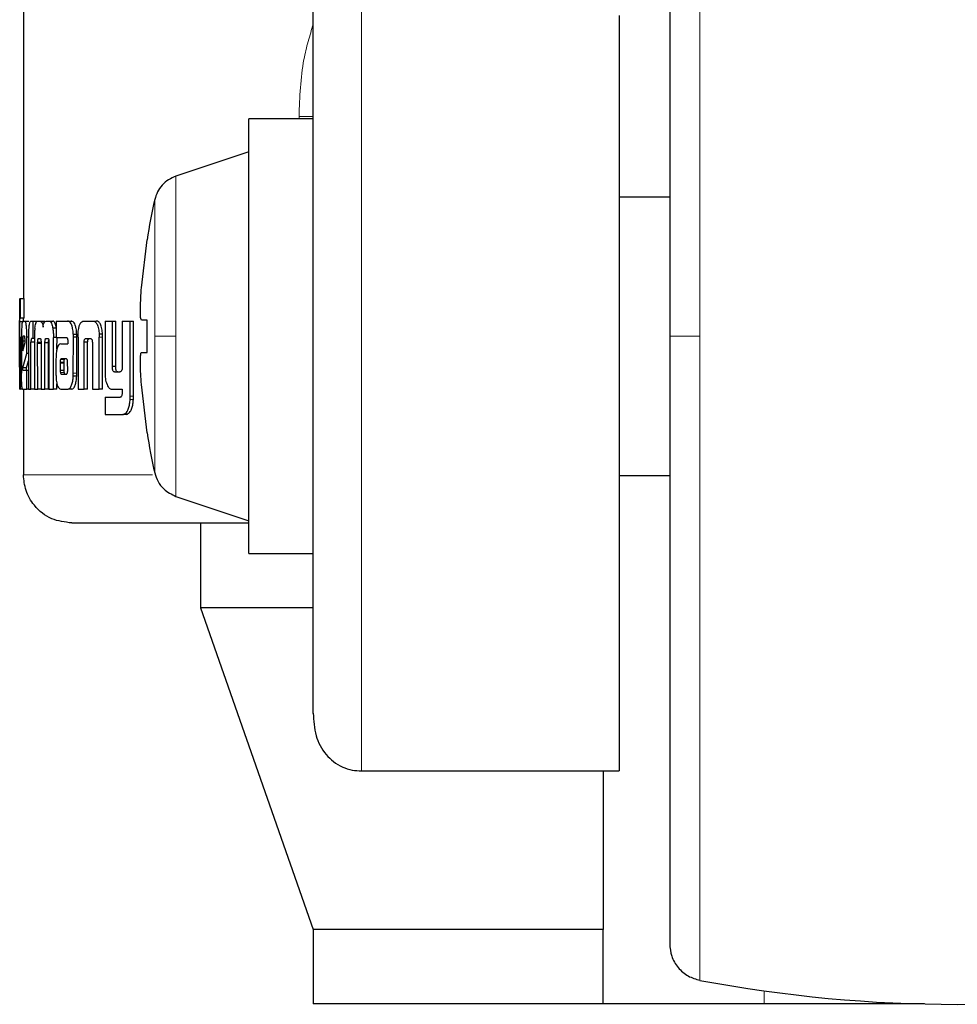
# Model space of a CAD drawing. Header units: millimetres. Extents: x 18 to 260, y 57 to 148.
# Tile 69 of 80: x 232.45 to 233.46, y 57.4 to 58.46. Entities that reach past the tile are written whole.
import ezdxf

# ---------------------------------------------------------------- set-up
doc = ezdxf.new("R2010")
doc.units = ezdxf.units.MM
doc.linetypes.add('PHANTOM', pattern=[12.7, 6.35, -1.27, 1.27, -1.27, 1.27, -1.27])

msp = doc.modelspace()

# ---------------------------------------------------------------- linework, layer by layer
at = {"color": 7, "linetype": 'Continuous', "lineweight": 25}
for p, q in [((232.45, 59.3585), (232.45, 58.1603)), ((233.092, 58.4654), (233.092, 57.6512)), ((232.7624, 58.3539), (232.693, 58.3539)), ((232.693, 58.1196), (232.693, 58.3539)), ((232.693, 58.3184), (232.6144, 58.2922)), ((233.1464, 58.2696), (233.092, 58.2696)), ((232.5772, 58.1717), (232.5834, 58.2237)), ((232.5834, 58.2237), (232.5832, 58.2237)), ((232.446, 58.16), (232.446, 58.063)), ((232.4461, 58.1603), (232.4461, 58.16)), ((232.4461, 58.1603), (232.447, 58.1603)), ((232.447, 58.1393), (232.447, 58.1603)), ((232.447, 58.1603), (232.451, 58.1603)), ((232.451, 58.1393), (232.451, 58.1603)), ((232.446, 58.0878), (232.446, 58.1352)), ((232.45, 58.1352), (232.446, 58.1352)), ((232.4461, 58.1393), (232.447, 58.1393)), ((232.451, 58.1393), (232.447, 58.1393)), ((232.4492, 58.136), (232.4518, 58.136)), ((232.4518, 58.136), (232.4558, 58.136)), ((232.456, 58.1359), (232.4558, 58.136)), ((232.4582, 58.136), (232.4602, 58.136)), ((232.4602, 58.136), (232.4602, 58.1174)), ((232.4602, 58.136), (232.4642, 58.136)), ((232.4652, 58.136), (232.468, 58.136)), ((232.468, 58.136), (232.472, 58.136)), ((232.4731, 58.1351), (232.472, 58.136)), ((232.4745, 58.136), (232.478, 58.136)), ((232.478, 58.136), (232.4818, 58.136)), ((232.4852, 58.136), (232.4852, 58.1183)), ((232.4852, 58.136), (232.4977, 58.136)), ((232.4977, 58.136), (232.5015, 58.136)), ((232.5026, 58.1357), (232.4988, 58.1357)), ((232.5151, 58.136), (232.5248, 58.136)), ((232.5248, 58.136), (232.5285, 58.136)), ((232.538, 58.136), (232.538, 58.0813)), ((232.538, 58.136), (232.5459, 58.136)), ((232.5459, 58.0871), (232.5459, 58.136)), ((232.5459, 58.136), (232.5495, 58.136)), ((232.5495, 58.0871), (232.5495, 58.136)), ((232.5565, 58.136), (232.5565, 58.0859)), ((232.5565, 58.136), (232.5651, 58.136)), ((232.5651, 58.0552), (232.5651, 58.136)), ((232.5651, 58.136), (232.5686, 58.136)), ((232.5686, 58.0552), (232.5686, 58.136)), ((232.5834, 58.137), (232.5772, 58.137)), ((232.5834, 58.1023), (232.5834, 58.137)), ((232.4852, 58.1283), (232.4817, 58.1283)), ((232.5038, 58.122), (232.5075, 58.122)), ((232.4465, 58.1188), (232.4465, 58.088)), ((232.4465, 58.1188), (232.4473, 58.1188)), ((232.4473, 58.0875), (232.4473, 58.1188)), ((232.448, 58.1186), (232.448, 58.0799)), ((232.4493, 58.1147), (232.4493, 58.1039)), ((232.4493, 58.1147), (232.4518, 58.1147)), ((232.4493, 58.1039), (232.4518, 58.1128)), ((232.4513, 58.1197), (232.4497, 58.1197)), ((232.4518, 58.1128), (232.4518, 58.1145)), ((232.4538, 58.1012), (232.4538, 58.1186)), ((232.4555, 58.1186), (232.4538, 58.1186)), ((232.4554, 58.1171), (232.4554, 58.0627)), ((232.4582, 58.0627), (232.4582, 58.1134)), ((232.462, 58.1134), (232.4582, 58.1134)), ((232.4602, 58.1174), (232.4589, 58.1174)), ((232.462, 58.1174), (232.4602, 58.1174)), ((232.462, 58.1184), (232.462, 58.0627)), ((232.4694, 58.113), (232.4654, 58.113)), ((232.4655, 58.0627), (232.4654, 58.1118)), ((232.4691, 58.1118), (232.4654, 58.1118)), ((232.4664, 58.1174), (232.4683, 58.1174)), ((232.4691, 58.1126), (232.4691, 58.0627)), ((232.4733, 58.0627), (232.4733, 58.1126)), ((232.4772, 58.1126), (232.4733, 58.1126)), ((232.4769, 58.117), (232.4739, 58.117)), ((232.4744, 58.1174), (232.4763, 58.1174)), ((232.4772, 58.0627), (232.4772, 58.1126)), ((232.4776, 58.1118), (232.4776, 58.0627)), ((232.4852, 58.1184), (232.4824, 58.1184)), ((232.4824, 58.0627), (232.4824, 58.1184)), ((232.4852, 58.1183), (232.4965, 58.1183)), ((232.4862, 58.1058), (232.4863, 58.1184)), ((232.4902, 58.1115), (232.4978, 58.1115)), ((232.4978, 58.1155), (232.4978, 58.1145)), ((232.4978, 58.1134), (232.4978, 58.1115)), ((232.5038, 58.0799), (232.5039, 58.1187)), ((232.5076, 58.1187), (232.5039, 58.1187)), ((232.5076, 58.0799), (232.5076, 58.1187)), ((232.5089, 58.1185), (232.5089, 58.0627)), ((232.5155, 58.0627), (232.5155, 58.1133)), ((232.5192, 58.1133), (232.5155, 58.1133)), ((232.5177, 58.1174), (232.5221, 58.1174)), ((232.5192, 58.0627), (232.5192, 58.1133)), ((232.5244, 58.1122), (232.5244, 58.0627)), ((232.5353, 58.1219), (232.5316, 58.1219)), ((232.5316, 58.1219), (232.5318, 58.1185)), ((232.5318, 58.0627), (232.5318, 58.1185)), ((232.5354, 58.0627), (232.5354, 58.1185)), ((232.693, 57.8854), (232.693, 58.1196)), ((232.4493, 58.0858), (232.4538, 58.1012)), ((232.4554, 58.1012), (232.4538, 58.1012)), ((232.5772, 58.1023), (232.5834, 58.1023)), ((232.5772, 58.1023), (232.5834, 58.1023)), ((232.4533, 58.0858), (232.4554, 58.0932)), ((232.4851, 58.0941), (232.4851, 58.0792)), ((232.4896, 58.0916), (232.4896, 58.0905)), ((232.4896, 58.0916), (232.4935, 58.0916)), ((232.4896, 58.0905), (232.4896, 58.083)), ((232.4907, 58.0953), (232.4905, 58.0951)), ((232.4905, 58.0951), (232.4943, 58.0951)), ((232.491, 58.0953), (232.4907, 58.0953)), ((232.4962, 58.0954), (232.491, 58.0953)), ((232.491, 58.0953), (232.4948, 58.0953)), ((232.4935, 58.0916), (232.4935, 58.0905)), ((232.4935, 58.0905), (232.4935, 58.083)), ((232.4945, 58.0953), (232.4943, 58.0951)), ((232.4965, 58.0953), (232.4948, 58.0953)), ((232.4978, 58.0831), (232.4977, 58.0912)), ((232.4461, 58.0836), (232.4463, 58.0836)), ((232.4533, 58.0858), (232.4493, 58.0858)), ((232.4496, 58.083), (232.4538, 58.083)), ((232.4538, 58.0627), (232.4538, 58.083)), ((232.4538, 58.083), (232.4554, 58.083)), ((232.4896, 58.083), (232.4935, 58.083)), ((232.5495, 58.0871), (232.5459, 58.0871)), ((232.5481, 58.0813), (232.554, 58.0813)), ((232.4908, 58.0789), (232.4946, 58.0789)), ((232.4911, 58.0787), (232.4963, 58.0788)), ((232.5075, 58.0765), (232.5038, 58.0765)), ((232.4461, 58.0627), (232.4461, 58.063)), ((232.4461, 58.0627), (232.4465, 58.0627)), ((232.4492, 58.0627), (232.4465, 58.0627)), ((232.4492, 58.0627), (232.4538, 58.0627)), ((232.45, 58.0627), (232.45, 57.9704)), ((232.4554, 58.0627), (232.4538, 58.0627)), ((232.4554, 58.0627), (232.4582, 58.0627)), ((232.462, 58.0627), (232.4582, 58.0627)), ((232.462, 58.0627), (232.4655, 58.0627)), ((232.4691, 58.0627), (232.4655, 58.0627)), ((232.4691, 58.0627), (232.4733, 58.0627)), ((232.4772, 58.0627), (232.4733, 58.0627)), ((232.4776, 58.0627), (232.4824, 58.0627)), ((232.4862, 58.0627), (232.4824, 58.0627)), ((232.4862, 58.0627), (232.4862, 58.0683)), ((232.4905, 58.0627), (232.4984, 58.0627)), ((232.5021, 58.0627), (232.4984, 58.0627)), ((232.5089, 58.0627), (232.5155, 58.0627)), ((232.5192, 58.0627), (232.5155, 58.0627)), ((232.5244, 58.0627), (232.5318, 58.0627)), ((232.5354, 58.0627), (232.5318, 58.0627)), ((232.5458, 58.0627), (232.5565, 58.0627)), ((232.5565, 58.0627), (232.5565, 58.0584)), ((232.5834, 58.0155), (232.5772, 58.0676)), ((232.538, 58.0539), (232.538, 58.0353)), ((232.538, 58.0539), (232.5542, 58.0539)), ((232.538, 58.0353), (232.557, 58.0353)), ((232.5606, 58.0353), (232.557, 58.0353)), ((232.5623, 58.0357), (232.5587, 58.0357)), ((232.5606, 58.0353), (232.5623, 58.0357)), ((232.5832, 58.0155), (232.5834, 58.0155)), ((233.092, 57.9696), (233.1464, 57.9696)), ((232.6144, 57.9471), (232.693, 57.9209)), ((232.6409, 57.9184), (232.6409, 57.8271)), ((232.693, 57.8854), (232.7624, 57.8854)), ((232.6409, 57.8271), (232.7624, 57.4801)), ((232.7611, 57.8271), (232.6409, 57.8271)), ((232.8144, 57.6512), (233.092, 57.6512)), ((233.0747, 57.6512), (233.0747, 57.4801)), ((232.7624, 57.4801), (232.7624, 57.4001)), ((233.0747, 57.4801), (232.7624, 57.4801)), ((233.0747, 57.4001), (233.0747, 57.4801)), ((233.0747, 57.4001), (232.7624, 57.4001)), ((233.2482, 57.4001), (233.0747, 57.4001)), ((233.421, 57.4001), (233.2482, 57.4001))]:
    msp.add_line(p, q, dxfattribs=at)
at = {"color": 8, "linetype": 'PHANTOM', "lineweight": 18}
for p, q in [((233.179, 58.8138), (233.179, 58.1196)), ((232.8144, 57.6512), (232.8144, 58.5112)), ((232.7624, 58.3566), (232.747, 58.3566)), ((232.747, 58.3566), (232.747, 58.3539)), ((232.6144, 58.1196), (232.6144, 58.2922)), ((232.5916, 58.267), (232.5916, 58.1196)), ((232.5354, 58.1185), (232.5318, 58.1185)), ((232.5916, 58.1196), (232.5916, 57.9723)), ((232.6144, 57.9471), (232.6144, 58.1196)), ((233.179, 58.1196), (233.179, 57.4255)), ((232.4896, 58.0905), (232.4935, 58.0905)), ((232.448, 58.0875), (232.4473, 58.0875)), ((232.4899, 58.0805), (232.4938, 58.0805)), ((232.5076, 58.0799), (232.5038, 58.0799)), ((232.5685, 58.0516), (232.565, 58.0516)), ((232.5686, 58.0552), (232.5651, 58.0552)), ((232.5893, 57.9704), (232.45, 57.9704)), ((233.2482, 57.4001), (233.2482, 57.4142))]:
    msp.add_line(p, q, dxfattribs=at)
at = {"color": 7, "linetype": 'Continuous', "lineweight": 25}
for centre, radius, start, end in [((233.2375, 58.1196), 0.6625, 167.1521, 170.9599), ((233.2375, 58.1196), 0.6625, 189.0401, 192.8479), ((233.4564, 58.8996), 1.5, 259.3429, 280.6571)]:
    msp.add_arc(centre, radius, start, end, dxfattribs=at)
for points, knots in [([(233.1464, 58.7745), (233.1464, 58.7735), (233.1464, 58.7715), (233.1464, 58.7559), (233.1464, 58.7317), (233.1464, 58.6991), (233.1464, 58.6596), (233.1464, 58.6146), (233.1464, 58.5656), (233.1464, 58.5089), (233.1464, 58.4447), (233.1464, 58.3741), (233.1464, 58.2953), (233.1464, 58.2106), (233.1464, 58.1487), (233.1464, 58.1196)], [0, 0, 0, 0, 0.079473, 0.158331, 0.23599, 0.311917, 0.38565, 0.456814, 0.52512, 0.59037, 0.672045, 0.748348, 0.819371, 0.915252, 1, 1, 1, 1]), ([(232.7624, 57.7131), (232.7624, 57.7137), (232.7624, 57.7178), (232.7624, 57.7391), (232.7624, 57.7761), (232.7624, 57.8239), (232.7624, 57.8777), (232.7624, 57.9345), (232.7624, 57.9915), (232.7624, 58.0465), (232.7624, 58.0995), (232.7624, 58.1529), (232.7624, 58.209), (232.7624, 58.2679), (232.7624, 58.3277), (232.7624, 58.3856), (232.7624, 58.4387), (232.7624, 58.4818), (232.7624, 58.5074), (232.7624, 58.514), (232.7624, 58.5146)], [0, 0, 0, 0, 0.012616, 0.084317, 0.154615, 0.222417, 0.286857, 0.347339, 0.403534, 0.45534, 0.502829, 0.550347, 0.602182, 0.658407, 0.718918, 0.783383, 0.851205, 0.921517, 0.993223, 1, 1, 1, 1]), ([(232.6144, 58.2922), (232.6117, 58.291), (232.6062, 58.2888), (232.5994, 58.2828), (232.5942, 58.2754), (232.5924, 58.2698), (232.5916, 58.267)], [0, 0, 0, 0, 0.245828, 0.499989, 0.754149, 1, 1, 1, 1]), ([(232.5772, 58.137), (232.577, 58.1374), (232.5764, 58.1381), (232.5761, 58.1441), (232.5761, 58.1528), (232.5766, 58.1626), (232.5771, 58.1691), (232.5772, 58.1717)], [0, 0, 0, 0, 0.21418, 0.428391, 0.641871, 0.855046, 1, 1, 1, 1]), ([(232.446, 58.1352), (232.446, 58.1359), (232.446, 58.137), (232.4461, 58.1383), (232.4461, 58.1391), (232.4461, 58.1392), (232.4461, 58.1393)], [0, 0, 0, 0, 0.336232, 0.550428, 0.765327, 1, 1, 1, 1]), ([(232.4492, 58.136), (232.449, 58.1357), (232.4487, 58.1353), (232.4483, 58.1315), (232.4481, 58.1266), (232.448, 58.1221), (232.448, 58.1194), (232.448, 58.1186)], [0, 0, 0, 0, 0.242822, 0.487165, 0.701512, 0.91994, 1, 1, 1, 1]), ([(232.45, 58.136), (232.45, 58.1364), (232.4501, 58.1373), (232.4501, 58.1383), (232.4501, 58.1391), (232.4501, 58.1392), (232.4501, 58.1393)], [0, 0, 0, 0, 0.250645, 0.498097, 0.746637, 1, 1, 1, 1]), ([(232.4538, 58.1186), (232.4538, 58.1209), (232.4537, 58.1253), (232.4533, 58.1307), (232.4527, 58.1345), (232.4522, 58.1359), (232.4519, 58.1359), (232.4518, 58.136)], [0, 0, 0, 0, 0.24278, 0.486952, 0.70085, 0.920384, 1, 1, 1, 1]), ([(232.4582, 58.136), (232.4578, 58.1358), (232.4571, 58.1356), (232.4563, 58.1329), (232.4558, 58.1294), (232.4555, 58.124), (232.4555, 58.1198), (232.4554, 58.1171)], [0, 0, 0, 0, 0.2666991, 0.4291196, 0.5925485, 0.7409951, 1, 1, 1, 1]), ([(232.4624, 58.1283), (232.4627, 58.1301), (232.4632, 58.1334), (232.4642, 58.1357), (232.4649, 58.1359), (232.4652, 58.136)], [0, 0, 0, 0, 0.406323, 0.724591, 1, 1, 1, 1]), ([(232.468, 58.136), (232.4686, 58.1358), (232.4695, 58.1356), (232.4705, 58.1331), (232.471, 58.1309), (232.4712, 58.1296), (232.4712, 58.1295)], [0, 0, 0, 0, 0.483218, 0.72602, 0.969973, 1, 1, 1, 1]), ([(232.4712, 58.1295), (232.4714, 58.1306), (232.4717, 58.1329), (232.4729, 58.1356), (232.4738, 58.1358), (232.4745, 58.136)], [0, 0, 0, 0, 0.2494282, 0.4995176, 1, 1, 1, 1]), ([(232.478, 58.136), (232.4785, 58.1358), (232.4795, 58.1355), (232.4809, 58.1325), (232.4815, 58.1297), (232.4817, 58.1283)], [0, 0, 0, 0, 0.385691, 0.692121, 1, 1, 1, 1]), ([(232.4856, 58.1283), (232.4852, 58.1302), (232.4845, 58.1336), (232.483, 58.1357), (232.4822, 58.1359), (232.4818, 58.136)], [0, 0, 0, 0, 0.425517, 0.744456, 1, 1, 1, 1]), ([(232.4988, 58.1357), (232.4986, 58.1358), (232.4983, 58.1359), (232.4979, 58.136), (232.4977, 58.136)], [0, 0, 0, 0, 0.499778, 1, 1, 1, 1]), ([(232.5038, 58.122), (232.5036, 58.124), (232.5033, 58.1276), (232.5022, 58.1317), (232.5007, 58.1346), (232.4995, 58.1353), (232.4988, 58.1357)], [0, 0, 0, 0, 0.282938, 0.48843, 0.693697, 1, 1, 1, 1]), ([(232.5026, 58.1357), (232.5024, 58.1358), (232.5021, 58.1359), (232.5017, 58.136), (232.5015, 58.136)], [0, 0, 0, 0, 0.50025, 1, 1, 1, 1]), ([(232.5075, 58.122), (232.5074, 58.124), (232.5071, 58.1276), (232.506, 58.1317), (232.5045, 58.1346), (232.5033, 58.1353), (232.5026, 58.1357)], [0, 0, 0, 0, 0.282896, 0.488497, 0.693956, 1, 1, 1, 1]), ([(232.5089, 58.1219), (232.5091, 58.124), (232.5094, 58.1276), (232.5105, 58.1319), (232.512, 58.1348), (232.5136, 58.1359), (232.5147, 58.1359), (232.5151, 58.136)], [0, 0, 0, 0, 0.259962, 0.447497, 0.635328, 0.880907, 1, 1, 1, 1]), ([(232.5248, 58.136), (232.5256, 58.1359), (232.5268, 58.1357), (232.5284, 58.1343), (232.5294, 58.1327), (232.5303, 58.1305), (232.5312, 58.127), (232.5315, 58.1239), (232.5316, 58.1219)], [0, 0, 0, 0, 0.250369, 0.375687, 0.500824, 0.622452, 0.750727, 1, 1, 1, 1]), ([(232.5353, 58.1219), (232.5351, 58.1239), (232.5348, 58.127), (232.534, 58.1305), (232.5331, 58.1327), (232.5321, 58.1343), (232.5305, 58.1357), (232.5293, 58.1359), (232.5285, 58.136)], [0, 0, 0, 0, 0.249746, 0.378209, 0.499819, 0.624907, 0.75006, 1, 1, 1, 1]), ([(232.4624, 58.1283), (232.4623, 58.127), (232.4621, 58.1249), (232.462, 58.1215), (232.462, 58.1194), (232.462, 58.1184)], [0, 0, 0, 0, 0.395679, 0.694721, 1, 1, 1, 1]), ([(232.4817, 58.1283), (232.4819, 58.1267), (232.4822, 58.1244), (232.4824, 58.1209), (232.4824, 58.1192), (232.4824, 58.1184)], [0, 0, 0, 0, 0.49914, 0.749504, 1, 1, 1, 1]), ([(232.5038, 58.122), (232.5038, 58.1216), (232.5038, 58.121), (232.5038, 58.1199), (232.5038, 58.1192), (232.5039, 58.1187)], [0, 0, 0, 0, 0.308526, 0.616936, 1, 1, 1, 1]), ([(232.5076, 58.1187), (232.5076, 58.1191), (232.5076, 58.1197), (232.5076, 58.1208), (232.5076, 58.1216), (232.5075, 58.122)], [0, 0, 0, 0, 0.30837, 0.616722, 1, 1, 1, 1]), ([(232.4497, 58.1197), (232.4497, 58.1196), (232.4496, 58.1194), (232.4494, 58.1182), (232.4493, 58.1167), (232.4493, 58.1154), (232.4493, 58.1148), (232.4493, 58.1147)], [0, 0, 0, 0, 0.272019, 0.519286, 0.755438, 0.965059, 1, 1, 1, 1]), ([(232.4518, 58.1145), (232.4518, 58.1153), (232.4518, 58.1165), (232.4517, 58.118), (232.4516, 58.1189), (232.4514, 58.1196), (232.4513, 58.1196), (232.4513, 58.1197)], [0, 0, 0, 0, 0.273296, 0.436277, 0.600544, 0.74957, 1, 1, 1, 1]), ([(232.4589, 58.1174), (232.4588, 58.1173), (232.4586, 58.117), (232.4584, 58.1163), (232.4582, 58.1152), (232.4582, 58.1142), (232.4582, 58.1136), (232.4582, 58.1134)], [0, 0, 0, 0, 0.278848, 0.561685, 0.735031, 0.908873, 1, 1, 1, 1]), ([(232.4654, 58.113), (232.4655, 58.1139), (232.4656, 58.1153), (232.4658, 58.1166), (232.4661, 58.1173), (232.4663, 58.1173), (232.4664, 58.1174)], [0, 0, 0, 0, 0.3690742, 0.5677657, 0.7664693, 1, 1, 1, 1]), ([(232.4654, 58.1118), (232.4654, 58.1119), (232.4654, 58.1121), (232.4654, 58.1125), (232.4654, 58.1128), (232.4654, 58.113)], [0, 0, 0, 0, 0.2598207, 0.5192166, 1, 1, 1, 1]), ([(232.4683, 58.1174), (232.4684, 58.1171), (232.4687, 58.1168), (232.4689, 58.1157), (232.4691, 58.1144), (232.4691, 58.1134), (232.4691, 58.1128), (232.4691, 58.1126)], [0, 0, 0, 0, 0.3264182, 0.5275717, 0.7288852, 0.9412583, 1, 1, 1, 1]), ([(232.4733, 58.1126), (232.4733, 58.1133), (232.4733, 58.1145), (232.4735, 58.1159), (232.4737, 58.1166), (232.4739, 58.1169), (232.4739, 58.117)], [0, 0, 0, 0, 0.369366, 0.615348, 0.860644, 1, 1, 1, 1]), ([(232.4739, 58.117), (232.474, 58.117), (232.4741, 58.1172), (232.4742, 58.1173), (232.4743, 58.1173), (232.4744, 58.1174)], [0, 0, 0, 0, 0.337467, 0.667582, 1, 1, 1, 1]), ([(232.4763, 58.1174), (232.4764, 58.1173), (232.4767, 58.1173), (232.477, 58.1169), (232.4772, 58.1163), (232.4773, 58.116)], [0, 0, 0, 0, 0.344281, 0.692497, 1, 1, 1, 1]), ([(232.4772, 58.1126), (232.4772, 58.1133), (232.4772, 58.1144), (232.4773, 58.1152), (232.4774, 58.1155)], [0, 0, 0, 0, 0.668439, 1, 1, 1, 1]), ([(232.4773, 58.116), (232.4773, 58.1156), (232.4775, 58.1146), (232.4776, 58.113), (232.4776, 58.1121), (232.4776, 58.1118)], [0, 0, 0, 0, 0.36494, 0.811948, 1, 1, 1, 1]), ([(232.4902, 58.1115), (232.4894, 58.1113), (232.4881, 58.111), (232.4866, 58.1079), (232.4857, 58.104), (232.4852, 58.0992), (232.4852, 58.0959), (232.4851, 58.0941)], [0, 0, 0, 0, 0.2888455, 0.4676621, 0.6468225, 0.8160136, 1, 1, 1, 1]), ([(232.4965, 58.1183), (232.4967, 58.1182), (232.497, 58.1181), (232.4973, 58.1176), (232.4976, 58.1169), (232.4977, 58.1162), (232.4978, 58.1157), (232.4978, 58.1155)], [0, 0, 0, 0, 0.264899, 0.531986, 0.718817, 0.867142, 1, 1, 1, 1]), ([(232.4978, 58.1145), (232.4978, 58.1144), (232.4978, 58.1141), (232.4978, 58.1138), (232.4978, 58.1135), (232.4978, 58.1134)], [0, 0, 0, 0, 0.359555, 0.677688, 1, 1, 1, 1]), ([(232.5089, 58.1185), (232.5089, 58.1188), (232.5089, 58.1195), (232.5089, 58.1206), (232.5089, 58.1214), (232.5089, 58.1219)], [0, 0, 0, 0, 0.292064, 0.584209, 1, 1, 1, 1]), ([(232.5155, 58.1133), (232.5155, 58.1139), (232.5156, 58.115), (232.516, 58.1162), (232.5165, 58.117), (232.5171, 58.1173), (232.5175, 58.1174), (232.5177, 58.1174)], [0, 0, 0, 0, 0.237917, 0.403535, 0.56803, 0.841413, 1, 1, 1, 1]), ([(232.5192, 58.1133), (232.5193, 58.114), (232.5194, 58.1151), (232.5198, 58.1162), (232.5203, 58.117), (232.5209, 58.1173), (232.5213, 58.1174), (232.5214, 58.1174)], [0, 0, 0, 0, 0.250122, 0.416719, 0.581933, 0.85969, 1, 1, 1, 1]), ([(232.5221, 58.1174), (232.5223, 58.1173), (232.5228, 58.1173), (232.5235, 58.1167), (232.524, 58.1157), (232.5242, 58.1146), (232.5243, 58.1137), (232.5243, 58.1133)], [0, 0, 0, 0, 0.247671, 0.497825, 0.6727, 0.848183, 1, 1, 1, 1]), ([(232.5243, 58.1133), (232.5244, 58.1132), (232.5244, 58.113), (232.5244, 58.1126), (232.5244, 58.1124), (232.5244, 58.1122)], [0, 0, 0, 0, 0.356943, 0.675704, 1, 1, 1, 1]), ([(232.5354, 58.1185), (232.5354, 58.1188), (232.5354, 58.1195), (232.5354, 58.1206), (232.5353, 58.1214), (232.5353, 58.1219)], [0, 0, 0, 0, 0.291943, 0.583814, 1, 1, 1, 1]), ([(233.1464, 58.1196), (233.1464, 58.1003), (233.1464, 58.0602), (233.1464, 57.9988), (233.1464, 57.9336), (233.1464, 57.8652), (233.1464, 57.7946), (233.1464, 57.7304), (233.1464, 57.6736), (233.1464, 57.6247), (233.1464, 57.5797), (233.1464, 57.5402), (233.1464, 57.5076), (233.1464, 57.4834), (233.1464, 57.4678), (233.1464, 57.4658), (233.1464, 57.4648)], [0, 0, 0, 0, 0.056514, 0.116768, 0.1806989, 0.2517244, 0.328022, 0.4096806, 0.4749247, 0.5432253, 0.6143828, 0.6881093, 0.7640301, 0.8416821, 0.9205339, 1, 1, 1, 1]), ([(232.5772, 58.0676), (232.577, 58.0715), (232.5764, 58.0792), (232.5761, 58.0896), (232.5761, 58.0975), (232.5766, 58.1017), (232.5771, 58.1021), (232.5772, 58.1023)], [0, 0, 0, 0, 0.214179, 0.428389, 0.64187, 0.855053, 1, 1, 1, 1]), ([(232.4905, 58.0951), (232.4904, 58.0951), (232.4902, 58.0949), (232.4899, 58.0944), (232.4897, 58.0934), (232.4897, 58.0924), (232.4896, 58.0918), (232.4896, 58.0916)], [0, 0, 0, 0, 0.216599, 0.399912, 0.583056, 0.901189, 1, 1, 1, 1]), ([(232.4943, 58.0951), (232.4942, 58.0951), (232.494, 58.0949), (232.4938, 58.0944), (232.4936, 58.0934), (232.4935, 58.0924), (232.4935, 58.0918), (232.4935, 58.0916)], [0, 0, 0, 0, 0.215658, 0.39874, 0.581501, 0.899968, 1, 1, 1, 1]), ([(232.497, 58.0948), (232.4969, 58.095), (232.4967, 58.0953), (232.4964, 58.0953), (232.4963, 58.0954), (232.4962, 58.0954)], [0, 0, 0, 0, 0.436168, 0.716481, 1, 1, 1, 1]), ([(232.4977, 58.0912), (232.4977, 58.0916), (232.4977, 58.0922), (232.4977, 58.093), (232.4976, 58.0937), (232.4973, 58.0942), (232.4971, 58.0946), (232.497, 58.0948)], [0, 0, 0, 0, 0.263269, 0.411015, 0.515061, 0.737627, 1, 1, 1, 1]), ([(232.446, 58.0862), (232.446, 58.0864), (232.446, 58.0867), (232.446, 58.0872), (232.446, 58.0876), (232.446, 58.0878)], [0, 0, 0, 0, 0.335, 0.666334, 1, 1, 1, 1]), ([(232.4461, 58.0836), (232.4461, 58.0838), (232.4461, 58.0841), (232.4461, 58.0849), (232.446, 58.0858), (232.446, 58.0862)], [0, 0, 0, 0, 0.335084, 0.673357, 1, 1, 1, 1]), ([(232.4465, 58.088), (232.4465, 58.0872), (232.4465, 58.0859), (232.4464, 58.0847), (232.4464, 58.0839), (232.4464, 58.0837), (232.4463, 58.0837), (232.4463, 58.0836)], [0, 0, 0, 0, 0.2759, 0.404908, 0.53374, 0.866554, 1, 1, 1, 1]), ([(232.4472, 58.0742), (232.4473, 58.0753), (232.4473, 58.0774), (232.4473, 58.0819), (232.4473, 58.0853), (232.4473, 58.0875)], [0, 0, 0, 0, 0.259643, 0.50935, 1, 1, 1, 1]), ([(232.4492, 58.0627), (232.449, 58.0629), (232.4487, 58.0633), (232.4483, 58.0672), (232.4481, 58.0721), (232.448, 58.0766), (232.448, 58.0793), (232.448, 58.0799)], [0, 0, 0, 0, 0.246551, 0.494863, 0.706875, 0.924834, 1, 1, 1, 1]), ([(232.4496, 58.083), (232.4495, 58.083), (232.4495, 58.0831), (232.4494, 58.0835), (232.4494, 58.084), (232.4493, 58.0848), (232.4493, 58.0854), (232.4493, 58.0858)], [0, 0, 0, 0, 0.368629, 0.509908, 0.6086, 0.738398, 1, 1, 1, 1]), ([(232.4536, 58.083), (232.4535, 58.083), (232.4535, 58.083), (232.4534, 58.0833), (232.4534, 58.0837), (232.4533, 58.0845), (232.4533, 58.0853), (232.4533, 58.0858)], [0, 0, 0, 0, 0.289984, 0.427067, 0.537157, 0.648346, 1, 1, 1, 1]), ([(232.4896, 58.083), (232.4897, 58.0826), (232.4897, 58.0818), (232.4898, 58.081), (232.4899, 58.0806), (232.4899, 58.0805)], [0, 0, 0, 0, 0.394639, 0.860876, 1, 1, 1, 1]), ([(232.4899, 58.0805), (232.49, 58.0801), (232.4902, 58.0795), (232.4905, 58.0791), (232.4907, 58.0789), (232.4908, 58.0789)], [0, 0, 0, 0, 0.467416, 0.730455, 1, 1, 1, 1]), ([(232.4935, 58.083), (232.4935, 58.0827), (232.4935, 58.0821), (232.4936, 58.0813), (232.4937, 58.0808), (232.4938, 58.0805)], [0, 0, 0, 0, 0.337419, 0.597313, 1, 1, 1, 1]), ([(232.4938, 58.0805), (232.4938, 58.0802), (232.494, 58.0796), (232.4943, 58.0791), (232.4945, 58.0789), (232.4946, 58.0789)], [0, 0, 0, 0, 0.304677, 0.726803, 1, 1, 1, 1]), ([(232.4963, 58.0788), (232.4964, 58.0788), (232.4967, 58.0789), (232.4971, 58.0793), (232.4973, 58.0799), (232.4974, 58.0802)], [0, 0, 0, 0, 0.340261, 0.682876, 1, 1, 1, 1]), ([(232.4974, 58.0802), (232.4975, 58.0805), (232.4976, 58.081), (232.4978, 58.082), (232.4978, 58.0827), (232.4978, 58.0831)], [0, 0, 0, 0, 0.332381, 0.667313, 1, 1, 1, 1]), ([(232.5038, 58.0765), (232.5038, 58.0768), (232.5038, 58.0775), (232.5038, 58.0786), (232.5038, 58.0794), (232.5038, 58.0799)], [0, 0, 0, 0, 0.294863, 0.589869, 1, 1, 1, 1]), ([(232.5075, 58.0765), (232.5075, 58.0768), (232.5076, 58.0775), (232.5076, 58.0786), (232.5076, 58.0794), (232.5076, 58.0799)], [0, 0, 0, 0, 0.29195, 0.584032, 1, 1, 1, 1]), ([(232.538, 58.0813), (232.538, 58.0799), (232.538, 58.0775), (232.5383, 58.0739), (232.5388, 58.072), (232.539, 58.071)], [0, 0, 0, 0, 0.37627, 0.681032, 1, 1, 1, 1]), ([(232.5481, 58.0813), (232.5478, 58.0813), (232.5473, 58.0814), (232.5467, 58.0821), (232.5462, 58.0833), (232.546, 58.085), (232.5459, 58.0864), (232.5459, 58.0871)], [0, 0, 0, 0, 0.231498, 0.386847, 0.542845, 0.744825, 1, 1, 1, 1]), ([(232.5517, 58.0813), (232.5514, 58.0813), (232.5509, 58.0814), (232.5503, 58.0821), (232.5498, 58.0833), (232.5496, 58.085), (232.5495, 58.0863), (232.5495, 58.0871)], [0, 0, 0, 0, 0.226122, 0.381911, 0.53845, 0.738054, 1, 1, 1, 1]), ([(232.5545, 58.0814), (232.5544, 58.0814), (232.5543, 58.0813), (232.5541, 58.0813), (232.554, 58.0813), (232.554, 58.0813)], [0, 0, 0, 0, 0.35951, 0.678397, 1, 1, 1, 1]), ([(232.5565, 58.0859), (232.5565, 58.0852), (232.5564, 58.0841), (232.5559, 58.0827), (232.5552, 58.0818), (232.5547, 58.0815), (232.5545, 58.0814)], [0, 0, 0, 0, 0.292539, 0.511617, 0.731264, 1, 1, 1, 1]), ([(232.4465, 58.0627), (232.4466, 58.0628), (232.4467, 58.063), (232.4469, 58.0655), (232.4471, 58.0694), (232.4472, 58.0726), (232.4472, 58.0742)], [0, 0, 0, 0, 0.331206, 0.554509, 0.7789, 1, 1, 1, 1]), ([(232.4851, 58.0792), (232.4851, 58.0789), (232.4851, 58.0782), (232.4852, 58.0771), (232.4852, 58.0764), (232.4852, 58.0759)], [0, 0, 0, 0, 0.304931, 0.609924, 1, 1, 1, 1]), ([(232.4852, 58.0759), (232.4854, 58.0736), (232.4857, 58.0698), (232.4868, 58.0658), (232.4883, 58.0633), (232.4896, 58.0627), (232.4904, 58.0627), (232.4905, 58.0627)], [0, 0, 0, 0, 0.281028, 0.468257, 0.654655, 0.958981, 1, 1, 1, 1]), ([(232.4908, 58.0789), (232.4908, 58.0788), (232.4909, 58.0788), (232.491, 58.0787), (232.491, 58.0787), (232.4911, 58.0787)], [0, 0, 0, 0, 0.360958, 0.67825, 1, 1, 1, 1]), ([(232.4984, 58.0627), (232.4991, 58.0629), (232.5004, 58.0633), (232.5021, 58.0668), (232.5033, 58.0712), (232.5036, 58.0747), (232.5038, 58.0765)], [0, 0, 0, 0, 0.296777, 0.534181, 0.771615, 1, 1, 1, 1]), ([(232.5021, 58.0627), (232.5029, 58.0629), (232.5042, 58.0633), (232.5059, 58.0668), (232.507, 58.0712), (232.5074, 58.0747), (232.5075, 58.0765)], [0, 0, 0, 0, 0.295468, 0.532564, 0.769739, 1, 1, 1, 1]), ([(232.539, 58.071), (232.5398, 58.0688), (232.5409, 58.0651), (232.5436, 58.0628), (232.5451, 58.0627), (232.5458, 58.0627)], [0, 0, 0, 0, 0.432489, 0.722615, 1, 1, 1, 1]), ([(232.5565, 58.0584), (232.5565, 58.0577), (232.5563, 58.0565), (232.5558, 58.0552), (232.5553, 58.0544), (232.5548, 58.0541), (232.5546, 58.054)], [0, 0, 0, 0, 0.316286, 0.554864, 0.793077, 1, 1, 1, 1]), ([(232.5546, 58.054), (232.5546, 58.054), (232.5545, 58.0539), (232.5543, 58.0539), (232.5542, 58.0539), (232.5542, 58.0539)], [0, 0, 0, 0, 0.355728, 0.676019, 1, 1, 1, 1]), ([(232.5587, 58.0357), (232.5598, 58.0364), (232.5616, 58.0377), (232.5635, 58.042), (232.5646, 58.0466), (232.5649, 58.0499), (232.565, 58.0516)], [0, 0, 0, 0, 0.315389, 0.545631, 0.774797, 1, 1, 1, 1]), ([(232.5623, 58.0357), (232.5633, 58.0364), (232.5651, 58.0377), (232.567, 58.042), (232.5681, 58.0466), (232.5684, 58.0499), (232.5685, 58.0516)], [0, 0, 0, 0, 0.314546, 0.544768, 0.773931, 1, 1, 1, 1]), ([(232.565, 58.0516), (232.565, 58.0519), (232.5651, 58.0526), (232.5651, 58.0538), (232.5651, 58.0547), (232.5651, 58.0552)], [0, 0, 0, 0, 0.27515, 0.550418, 1, 1, 1, 1]), ([(232.5685, 58.0516), (232.5686, 58.0519), (232.5686, 58.0526), (232.5686, 58.0538), (232.5686, 58.0547), (232.5686, 58.0552)], [0, 0, 0, 0, 0.272386, 0.544961, 1, 1, 1, 1]), ([(232.557, 58.0353), (232.5571, 58.0353), (232.5575, 58.0353), (232.558, 58.0354), (232.5585, 58.0356), (232.5587, 58.0357)], [0, 0, 0, 0, 0.260033, 0.52027, 1, 1, 1, 1]), ([(232.5021, 57.9184), (232.4947, 57.9193), (232.4794, 57.9212), (232.4619, 57.9353), (232.4518, 57.9528), (232.4506, 57.9647), (232.45, 57.9704)], [0, 0, 0, 0, 0.27027, 0.562426, 0.789736, 1, 1, 1, 1]), ([(232.5916, 57.9723), (232.5926, 57.9692), (232.5946, 57.9629), (232.6019, 57.9532), (232.6097, 57.9494), (232.6144, 57.9471)], [0, 0, 0, 0, 0.2766855, 0.5625532, 1, 1, 1, 1]), ([(232.5021, 57.9184), (232.5035, 57.9184), (232.5064, 57.9184), (232.5296, 57.9184), (232.5666, 57.9184), (232.6195, 57.9184), (232.6623, 57.9184), (232.6905, 57.9184), (232.6928, 57.9184)], [0, 0, 0, 0, 0.193178, 0.389373, 0.58737, 0.785656, 0.982566, 1, 1, 1, 1]), ([(232.7624, 57.7133), (232.7628, 57.7053), (232.7636, 57.6902), (232.774, 57.6691), (232.7893, 57.6567), (232.8036, 57.6518), (232.811, 57.6514), (232.8144, 57.6512)], [0, 0, 0, 0, 0.312569, 0.585664, 0.815554, 0.913553, 1, 1, 1, 1]), ([(233.1464, 57.4648), (233.1468, 57.4603), (233.1477, 57.4511), (233.155, 57.4388), (233.1657, 57.4294), (233.1747, 57.4268), (233.179, 57.4255)], [0, 0, 0, 0, 0.242347, 0.499981, 0.757634, 1, 1, 1, 1])]:
    msp.add_open_spline(points, degree=3, knots=knots, dxfattribs=at)
at = {"color": 8, "linetype": 'PHANTOM', "lineweight": 18}
for points, knots in [([(232.7624, 58.4562), (232.7586, 58.4437), (232.749, 58.4119), (232.7478, 58.3774), (232.747, 58.3566)], [0, 0, 0, 0, 0.396875, 1, 1, 1, 1]), ([(232.6144, 58.1196), (232.6114, 58.1196), (232.6053, 58.1196), (232.5964, 58.1196), (232.5934, 58.1196), (232.5916, 58.1196)], [0, 0, 0, 0, 0.276679, 0.562556, 1, 1, 1, 1]), ([(233.1464, 58.1196), (233.1469, 58.1196), (233.1481, 58.1196), (233.1566, 58.1196), (233.1674, 58.1196), (233.1752, 58.1196), (233.179, 58.1196)], [0, 0, 0, 0, 0.272459, 0.561842, 0.787529, 1, 1, 1, 1])]:
    msp.add_open_spline(points, degree=3, knots=knots, dxfattribs=at)

doc.saveas('drawing.dxf')
